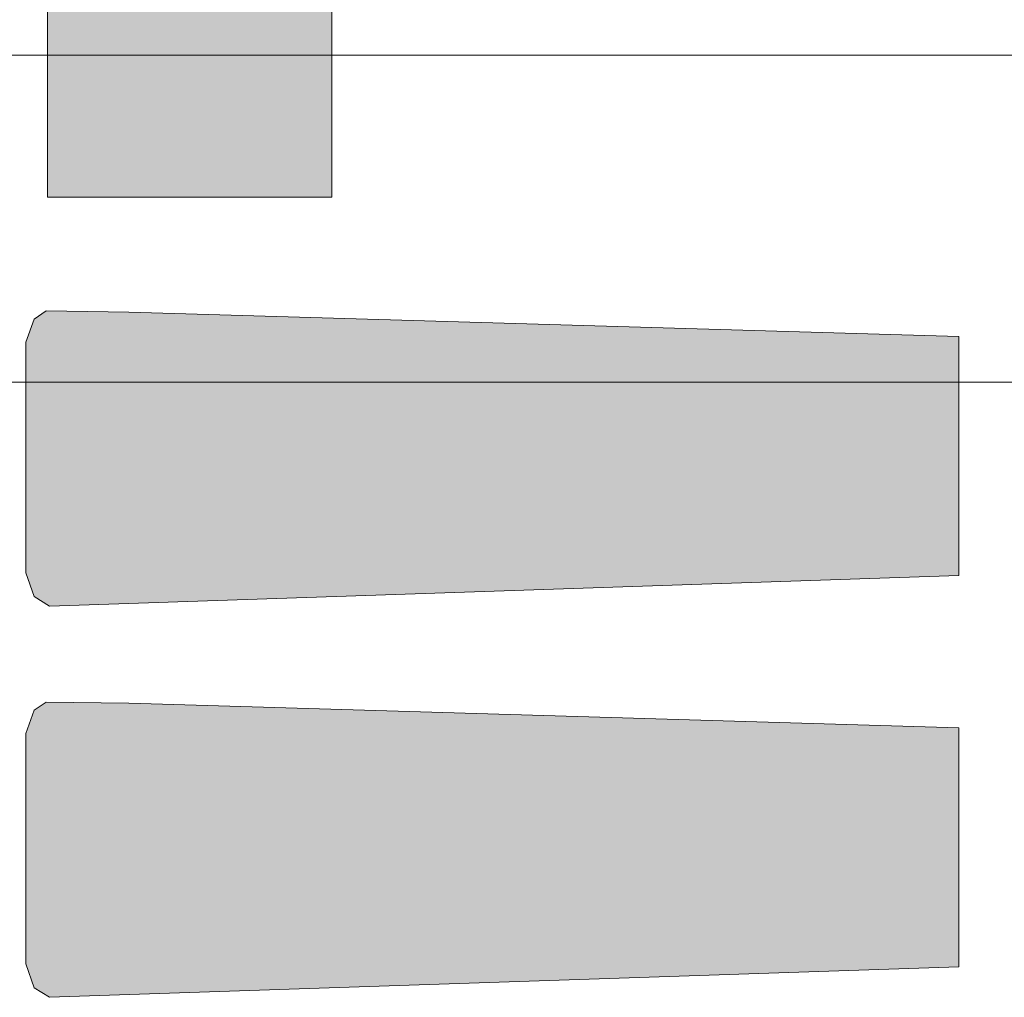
# Model space of a CAD drawing. Header units: millimetres. Extents: x -14761 to 157739, y -22400 to 107990.
# Tile 168 of 256: x 121076 to 122806, y 25345 to 27062. Entities that reach past the tile are written whole.
import ezdxf

# ---------------------------------------------------------------- set-up
doc = ezdxf.new("R2010")
doc.units = ezdxf.units.MM
doc.header["$MEASUREMENT"] = 0
doc.layers.add('Интерьер - лежаки 2', color=7, linetype='Continuous')
doc.layers.add('Элемент Модели - Оси', color=7, linetype='Continuous')

msp = doc.modelspace()

# ---------------------------------------------------------------- hatches: boundary and pattern name
at = {"layer": 'Интерьер - лежаки 2', "linetype": 'Continuous', "lineweight": 0, "true_color": 0xffffff}
for points in [[(121624.5, 27250), (121124.5, 27250), (121124.5, 26750), (121624.5, 26750)], [(121267.6, 26548.5), (121122.4, 26550.3), (121101, 26536.2), (121086.5, 26495.5), (121086.4, 26090.6), (121101, 26048.7), (121127.8, 26032), (122726.5, 26085.5), (122726.5, 26505.5)], [(121267.6, 25861.1), (121122.4, 25862.9), (121101, 25848.8), (121086.5, 25808.1), (121086.4, 25403.2), (121101, 25361.3), (121127.8, 25344.6), (122726.5, 25398.1), (122726.5, 25818.1)]]:
    msp.add_hatch(color=7, dxfattribs=at).paths.add_polyline_path(points)

# ---------------------------------------------------------------- linework, layer by layer
at = {"layer": 'Интерьер - лежаки 2', "color": 7, "linetype": 'Continuous', "lineweight": 15}
for p, q in [((121124.5, 26750), (121124.5, 27250)), ((121624.5, 27250), (121624.5, 26750)), ((121624.5, 26750), (121124.5, 26750))]:
    msp.add_line(p, q, dxfattribs=at)
at = {"layer": 'Интерьер - лежаки 2', "color": 7, "linetype": 'Continuous', "lineweight": 15, "flags": 128}
for points in [[(121267.6, 26548.5), (121122.4, 26550.3), (121101, 26536.2), (121086.5, 26495.5), (121086.4, 26090.6), (121101, 26048.7), (121127.8, 26032), (122726.5, 26085.5), (122726.5, 26505.5)], [(121267.6, 25861.1), (121122.4, 25862.9), (121101, 25848.8), (121086.5, 25808.1), (121086.4, 25403.2), (121101, 25361.3), (121127.8, 25344.6), (122726.5, 25398.1), (122726.5, 25818.1)]]:
    msp.add_lwpolyline(points, close=True, dxfattribs=at)
at = {"layer": 'Элемент Модели - Оси', "color": 7, "linetype": 'Continuous', "lineweight": 15}
for p, q in [((-12760.6, 27000), (155650, 27000)), ((-12302.2, 26425), (155191.7, 26425))]:
    msp.add_line(p, q, dxfattribs=at)

doc.saveas('drawing.dxf')
